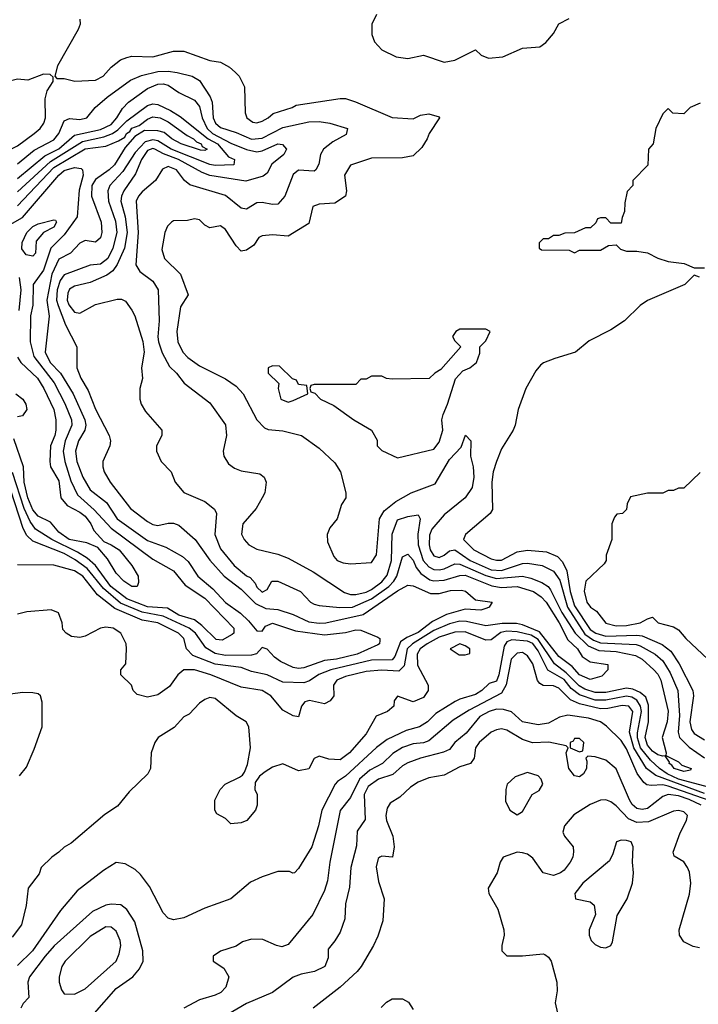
# Model space of a CAD drawing. Header units: inches. Extents: x 2348341 to 2479810, y 460419 to 613669.
# Tile 169 of 256: x 2366359 to 2368966, y 523444 to 527228. Entities that reach past the tile are written whole.
import ezdxf

# ---------------------------------------------------------------- set-up
doc = ezdxf.new("R2010")
doc.units = ezdxf.units.IN
doc.header["$MEASUREMENT"] = 0
doc.layers.add('C3562', color=7, linetype='Continuous')

msp = doc.modelspace()

# ---------------------------------------------------------------- linework, layer by layer
at = {"layer": 'C3562', "color": 2}
for points, elevation in [([(2366590.7, 527230), (2366590.8, 527210), (2366584, 527190), (2366504.7, 527050), (2366494, 527010), (2366502, 527002), (2366530, 527002), (2366570.7, 526990.7), (2366650, 526995.5), (2366679.3, 527010), (2366710, 527044.9), (2366746.8, 527073.2), (2366770, 527082.8), (2366790, 527087.3), (2366870, 527084.9), (2366950, 527106.8), (2366990, 527106.8), (2367090, 527071), (2367130, 527064.7), (2367165.4, 527045.4), (2367186.4, 527026.4), (2367202, 527010), (2367222, 526970), (2367224.7, 526870), (2367231.3, 526850), (2367254.4, 526834.4), (2367270, 526830.8), (2367290, 526837.3), (2367314, 526850), (2367332.5, 526867.5), (2367406, 526890), (2367421.2, 526898.8), (2367590, 526924.7), (2367610, 526924.7), (2367648.4, 526911.6), (2367790, 526851.3), (2367870, 526846.8), (2367899, 526861), (2367930, 526866), (2367970, 526854), (2367972, 526850), (2367931.3, 526790), (2367924.7, 526770), (2367903.5, 526736.5), (2367870, 526704), (2367830, 526697.2), (2367710, 526696), (2367630, 526668), (2367606.8, 526630), (2367614, 526570), (2367610, 526549), (2367570, 526522.7), (2367510, 526519.3), (2367484.7, 526510), (2367470, 526444), (2367390, 526395.3), (2367330, 526401.2), (2367290, 526397.2), (2367278, 526390), (2367258.8, 526361.2), (2367230, 526342), (2367210, 526338), (2367190, 526358), (2367150, 526422), (2367130, 526435.3), (2367090, 526428), (2367070, 526438), (2367050, 526458), (2367030, 526462), (2367003.6, 526456.4), (2366950, 526455.3), (2366942, 526450), (2366926.4, 526433.6), (2366916, 526410), (2366904.9, 526344.9), (2366914.8, 526310), (2366977.3, 526250), (2367006.8, 526170), (2366976.3, 526123.7), (2366962.4, 526030), (2366966, 525990), (2366985.5, 525950), (2367004.9, 525930), (2367050, 525897.1), (2367150, 525847.7), (2367190, 525818.8), (2367217.3, 525790), (2367270.4, 525690.4), (2367299.1, 525659.1), (2367313.2, 525653.2), (2367370, 525647.3), (2367442, 525630), (2367510, 525581), (2367570, 525524.7), (2367590.8, 525490), (2367612, 525410), (2367612, 525390), (2367595.3, 525364.7), (2367578.8, 525310), (2367550, 525275.3), (2367540.7, 525250), (2367541.4, 525221.4), (2367565.2, 525165.2), (2367578, 525150), (2367601.1, 525141.1), (2367630, 525137.3), (2367710, 525142), (2367730, 525172), (2367741.3, 525310), (2367759, 525341), (2367803.5, 525376.5), (2367862.7, 525410), (2367955.4, 525444.6), (2368010, 525537.3), (2368055.3, 525584.7), (2368071.1, 525631.1), (2368092, 525610), (2368091, 525550), (2368101, 525510), (2368104, 525470), (2368097.3, 525430), (2368070.7, 525390), (2367990, 525324.5), (2367942.3, 525270), (2367932.7, 525247.3), (2367931.6, 525210), (2367936, 525190), (2367950, 525167), (2367970, 525161.7), (2367990, 525170.4), (2368010, 525187.2), (2368030, 525190.2), (2368090, 525149.4), (2368170, 525114.2), (2368210, 525111.8), (2368290, 525138.5), (2368310, 525139), (2368366, 525130), (2368410, 525108.9), (2368434.4, 525074.4), (2368462.7, 524970), (2368530, 524866), (2368563, 524843), (2368590, 524833.1), (2368726.5, 524826.5), (2368742.3, 524822.3), (2368800.4, 524790), (2368830, 524763.7), (2368858, 524718), (2368887.6, 524650), (2368894, 524554), (2368888.9, 524490), (2368893.4, 524470), (2368930, 524432.2), (2368990, 524392)], 110), ([(2367730, 527248), (2367711.3, 527210), (2367711.3, 527170), (2367722, 527142), (2367750, 527112), (2367805.4, 527085.4), (2367850, 527078), (2367910, 527091.3), (2367990, 527064.7), (2368030, 527072), (2368110, 527111.3), (2368131.1, 527091.1), (2368159.6, 527079.6), (2368214.6, 527085.4), (2368290, 527118), (2368356.4, 527123.6), (2368380.4, 527139.6), (2368410, 527174), (2368430, 527212), (2368470, 527232)], 114), ([(2366350, 526673.7), (2366414.2, 526725.8), (2366490, 526765.7), (2366509.7, 526790), (2366530, 526839.1), (2366550, 526848.2), (2366590, 526844.4), (2366617.2, 526850), (2366649.6, 526890.4), (2366695.1, 526930), (2366785.1, 526994.9), (2366826.6, 527013.4), (2366890, 527028.3), (2366930, 527030.2), (2366964.3, 527024.3), (2367021, 527010), (2367050, 526994), (2367091.3, 526931.3), (2367097.8, 526910), (2367102.8, 526850), (2367111.7, 526830), (2367130, 526812.9), (2367190, 526793.8), (2367250, 526768), (2367290, 526772.8), (2367370, 526813.8), (2367470, 526835.6), (2367510, 526836), (2367550, 526830.3), (2367618.8, 526810), (2367613.7, 526786.3), (2367562, 526758), (2367526, 526730), (2367514.4, 526710), (2367508, 526672), (2367496, 526650), (2367490, 526646), (2367430, 526649.3), (2367410, 526633.2), (2367378, 526550), (2367350, 526519.3), (2367330, 526517), (2367290, 526524.5), (2367270, 526523.7), (2367230, 526499.3), (2367210, 526503.7), (2367150, 526551.6), (2367012.5, 526592.5), (2366992, 526610), (2366962, 526650), (2366930, 526662.9), (2366907.3, 526652.7), (2366880.7, 526610), (2366830, 526566.6), (2366815.5, 526550), (2366806.7, 526530), (2366814.6, 526410), (2366805.5, 526285.5), (2366819.9, 526259.9), (2366870, 526222.8), (2366890.5, 526190), (2366895.3, 526070), (2366890.3, 526009.6), (2366891.8, 525990), (2366906.9, 525946.9), (2366934.4, 525894.4), (2366961, 525870), (2366990.5, 525830.5), (2367090, 525756), (2367150, 525671.3), (2367154, 525630), (2367141, 525570), (2367142.8, 525550), (2367161.6, 525521.6), (2367184.4, 525504.4), (2367210, 525494), (2367282, 525482), (2367298, 525470), (2367306, 525450), (2367301, 525410), (2367290.8, 525390), (2367267.3, 525350), (2367216.3, 525290), (2367210.6, 525250.6), (2367220.7, 525230), (2367238.8, 525210), (2367270, 525193), (2367350, 525174.4), (2367390, 525158.4), (2367485.9, 525105.8), (2367606.1, 525026.1), (2367630, 525018.7), (2367650, 525019.6), (2367690, 525028.3), (2367710, 525037.6), (2367750, 525068), (2367770, 525092.7), (2367787.8, 525150), (2367789.8, 525250.2), (2367810, 525306), (2367850, 525319.1), (2367890, 525324.7), (2367897.3, 525310), (2367888.8, 525251.2), (2367890.3, 525209.7), (2367909.3, 525150), (2367930, 525125.3), (2367950, 525114.7), (2367970, 525113.6), (2367990, 525117.3), (2368030, 525136.9), (2368050, 525135.5), (2368150, 525092.3), (2368190, 525080.5), (2368290, 525089.1), (2368322.2, 525082.2), (2368365.2, 525065.3), (2368389.1, 525049.1), (2368397.4, 525037.4), (2368441.5, 524950), (2368492.8, 524870), (2368542.1, 524822.1), (2368583.8, 524803.8), (2368650, 524800.2), (2368724.8, 524784.8), (2368750.2, 524770.2), (2368794.4, 524730), (2368810, 524712.7), (2368821.7, 524690), (2368850.2, 524570.2), (2368846.3, 524530), (2368827, 524470), (2368842.8, 524410), (2368841, 524401), (2368890, 524375.5), (2368902.8, 524362.8), (2368938, 524350), (2368936, 524344), (2368910, 524339.3), (2368873.2, 524350), (2368863.8, 524363.8), (2368853.2, 524370), (2368854.6, 524374.6), (2368839, 524399), (2368830, 524397.2), (2368810, 524403.5), (2368790, 524416.9), (2368770, 524440.5), (2368762.2, 524470), (2368774.2, 524530), (2368774.2, 524594.2), (2368763.9, 524623.9), (2368742.3, 524642.3), (2368714.8, 524654.8), (2368690, 524659.4), (2368610, 524642.6), (2368570, 524642.9), (2368530, 524654.8), (2368508, 524667.9), (2368458.6, 524718.6), (2368413.2, 524753.2), (2368350, 524846.2), (2368323.2, 524863.2), (2368270, 524875.4), (2368230, 524878), (2368207.6, 524872.4), (2368170, 524844.7), (2368150, 524843.5), (2368070, 524875), (2368030, 524874.6), (2367970, 524855.5), (2367923.7, 524830), (2367897.4, 524810), (2367886.3, 524790), (2367887.6, 524747.6), (2367928, 524670), (2367928, 524650), (2367910, 524623.7), (2367870, 524607), (2367810, 524628), (2367798, 524610), (2367796, 524590), (2367771.3, 524570), (2367728.3, 524551.7), (2367690, 524483.7), (2367625.5, 524410), (2367590, 524384.2), (2367546.9, 524386.9), (2367510, 524398), (2367490.7, 524389.3), (2367470, 524349), (2367430, 524342), (2367370, 524368), (2367330, 524355.3), (2367302, 524338), (2367279.6, 524320.4), (2367263.6, 524296.4), (2367262, 524270), (2367271.3, 524250), (2367271.3, 524210), (2367264.7, 524190), (2367232, 524150), (2367210, 524142), (2367170, 524138), (2367150, 524158), (2367116.4, 524176.4), (2367108, 524190), (2367108.4, 524228.4), (2367128.7, 524270), (2367148, 524290), (2367203.1, 524316.9), (2367215.3, 524324.7), (2367223.1, 524336.9), (2367234.6, 524365.4), (2367245.2, 524430), (2367239, 524510), (2367228.7, 524530), (2367190, 524553.2), (2367110, 524619.3), (2367090, 524623.7), (2367070, 524615.1), (2367050, 524600.9), (2367010, 524559.3), (2366990, 524549.2), (2366952.3, 524507.7), (2366891.3, 524470), (2366878, 524450), (2366864.7, 524410), (2366861, 524350), (2366851, 524330), (2366779.8, 524260.2), (2366734.4, 524205.6), (2366686.4, 524173.6), (2366556.8, 524063.2), (2366530, 524048.7), (2366510, 524028.7), (2366482, 524010), (2366442, 523970), (2366433.7, 523946.3), (2366391, 523890), (2366383.6, 523823.6), (2366366, 523750), (2366330, 523702)], 106), ([(2366350, 526617.8), (2366456, 526704), (2366510, 526731.3), (2366570, 526784), (2366670, 526805), (2366710, 526824.4), (2366732.4, 526850), (2366753.4, 526886.6), (2366777, 526910), (2366850, 526963.7), (2366890, 526979.5), (2366910, 526981.3), (2366930, 526976.4), (2366970, 526948), (2367030, 526918), (2367050, 526894), (2367059.6, 526850), (2367078.6, 526810), (2367099.6, 526790), (2367170, 526752.8), (2367230, 526729), (2367270, 526720.3), (2367290, 526723.1), (2367350, 526750.3), (2367368, 526748), (2367384, 526730), (2367374, 526710), (2367327.3, 526672.7), (2367310, 526637.2), (2367293.7, 526626.3), (2367227.2, 526607.2), (2367088.8, 526628.8), (2367060, 526640), (2366969.6, 526690), (2366911.7, 526711.7), (2366878, 526730), (2366870, 526732.8), (2366850, 526724.7), (2366826.3, 526690), (2366804.5, 526635.5), (2366758.7, 526570), (2366750.3, 526550), (2366748, 526530), (2366764.2, 526470), (2366772.1, 526410), (2366762, 526350), (2366733.6, 526286.4), (2366717.1, 526262.9), (2366694.4, 526245.6), (2366630, 526217.4), (2366570, 526204.2), (2366550, 526191.8), (2366543.4, 526176.6), (2366541.7, 526150), (2366548.4, 526131.6), (2366570, 526103.8), (2366590, 526100.4), (2366650, 526133.7), (2366733.2, 526153.2), (2366750, 526153.4), (2366765.5, 526145.5), (2366790, 526111.3), (2366800.7, 526090), (2366831.5, 525991.5), (2366837.1, 525950), (2366826.8, 525890), (2366830.6, 525849.4), (2366821, 525810), (2366821, 525770), (2366826, 525750), (2366842, 525722), (2366904.7, 525650), (2366904.7, 525630), (2366884.7, 525590), (2366884.7, 525570), (2366902.8, 525530), (2366941, 525490), (2366956, 525450), (2366990, 525411.3), (2367070, 525376), (2367107.3, 525347.3), (2367114.8, 525330), (2367108.2, 525250), (2367130, 525194), (2367183.1, 525130), (2367230, 525090.8), (2367244.4, 525084.4), (2367263.1, 525063.1), (2367270, 525047.7), (2367290, 525028.2), (2367310, 525038), (2367328, 525070), (2367350, 525070.8), (2367438, 525030), (2367476, 524990), (2367490, 524982), (2367510, 524976.3), (2367589.1, 524969.1), (2367637.2, 524970), (2367710, 525001.8), (2367776.4, 525050), (2367796.1, 525070), (2367807.9, 525090), (2367830, 525164), (2367850, 525173.4), (2367870, 525150.5), (2367882.5, 525122.5), (2367899.8, 525099.8), (2367935.1, 525075.1), (2367950, 525071.3), (2367990, 525073.4), (2368050, 525091.5), (2368070, 525093), (2368172.3, 525052.3), (2368210, 525046.2), (2368270, 525050.2), (2368332.4, 525030), (2368362.6, 525010), (2368380.8, 524990), (2368431.1, 524910), (2368464.3, 524844.3), (2368501.3, 524810), (2368520.2, 524780.3), (2368550, 524760.5), (2368618, 524750), (2368618, 524730), (2368595.3, 524704.7), (2368550, 524692.7), (2368510, 524709.7), (2368481.8, 524741.8), (2368430, 524780.4), (2368355.6, 524875.6), (2368290, 524902.2), (2368267.4, 524907.4), (2368212.5, 524907.5), (2368150, 524898.3), (2368075.8, 524915.8), (2368050, 524916.2), (2368010, 524906), (2367950, 524881), (2367867.4, 524830), (2367847.2, 524810), (2367835.6, 524744.4), (2367815.6, 524724.4), (2367750, 524728.7), (2367690, 524723.5), (2367610, 524704.2), (2367577.3, 524690), (2367564.9, 524670), (2367566, 524630), (2367552, 524610), (2367530, 524599), (2367471.7, 524611.7), (2367453.7, 524606.3), (2367442, 524590), (2367430, 524549.2), (2367410, 524553.2), (2367370, 524575.1), (2367323.7, 524630), (2367290, 524649.6), (2367210, 524662.9), (2367093.2, 524710), (2367030, 524729.5), (2366990, 524729.2), (2366966.8, 524710), (2366934.6, 524665.4), (2366890, 524634), (2366850, 524624), (2366810, 524635.3), (2366795.3, 524650), (2366788, 524670), (2366748, 524710), (2366748, 524730), (2366767.3, 524752.7), (2366768.7, 524810), (2366768, 524830), (2366748, 524870), (2366718, 524890), (2366690, 524893.2), (2366670, 524889), (2366610, 524859), (2366590, 524854), (2366558, 524858), (2366538, 524870), (2366524.7, 524884.7), (2366522, 524910), (2366508.4, 524948.4), (2366480.4, 524960.4), (2366387.1, 524952.9), (2366350, 524944)], 102), ([(2366350, 526566.3), (2366477, 526683), (2366600.4, 526759.6), (2366682.6, 526777.4), (2366715.4, 526790), (2366735.9, 526804.1), (2366770, 526838.6), (2366850, 526898.3), (2366870, 526903.6), (2366890, 526901.7), (2366938.5, 526878.5), (2366976, 526856), (2367082.4, 526770), (2367118.5, 526750), (2367160.6, 526700.6), (2367184.7, 526690), (2367182, 526670), (2367110, 526667.6), (2367090, 526670.8), (2366941.3, 526730), (2366890, 526762.6), (2366870, 526766.3), (2366841.6, 526758.4), (2366802.2, 526717.8), (2366755.4, 526644.6), (2366705.3, 526590), (2366697.4, 526570), (2366699.6, 526530), (2366727.1, 526452.9), (2366732.2, 526410), (2366716.5, 526350), (2366697.4, 526310), (2366670, 526288.3), (2366630, 526284.2), (2366530, 526247.8), (2366514.4, 526225.6), (2366503, 526190), (2366500.6, 526150), (2366506.4, 526130), (2366535.6, 526055.6), (2366578.8, 525970), (2366578.8, 525890), (2366594, 525850), (2366622.3, 525802.3), (2366650, 525731), (2366703, 525630), (2366707.7, 525610), (2366704.9, 525590), (2366678.8, 525530), (2366678.8, 525510), (2366684, 525490), (2366706.8, 525450), (2366784.9, 525350), (2366850, 525299.1), (2366870, 525288.2), (2366890, 525283.8), (2366930, 525293.4), (2366950, 525293.4), (2366970, 525285.5), (2367033, 525230), (2367090, 525150.6), (2367144.9, 525090), (2367210, 525039.5), (2367265, 524985), (2367304.7, 524964.7), (2367350, 524961.1), (2367410, 524941.7), (2367470, 524914.3), (2367510, 524908.2), (2367535.3, 524910), (2367678, 524942), (2367810, 525032.9), (2367850, 525054.9), (2367870, 525052.4), (2367937.1, 525022.9), (2367970, 525022.6), (2368014.3, 525034.3), (2368056, 525036), (2368071.7, 525031.7), (2368110, 524998.8), (2368174, 524990), (2368162, 524970), (2368153.2, 524966.8), (2368130, 524959.3), (2368070, 524962), (2367998, 524942), (2367944.9, 524915.1), (2367890, 524873.1), (2367845.7, 524854.3), (2367822.4, 524837.6), (2367799.5, 524780.5), (2367790, 524768.3), (2367710, 524767), (2367554, 524730), (2367507.8, 524712.2), (2367472.4, 524687.6), (2367450, 524679.7), (2367370, 524682), (2367309.7, 524709.7), (2367250, 524723.5), (2367210, 524739.1), (2367110, 524750.8), (2367024.5, 524784.5), (2366999.5, 524810), (2366989.5, 524850), (2366969.5, 524870), (2366890, 524909.8), (2366830, 524920.7), (2366725, 524965), (2366657.5, 525017.5), (2366601.1, 525090), (2366570, 525109.7), (2366490, 525132), (2366350, 525133.2)], 98), ([(2368972.7, 526907.3), (2368934, 526890), (2368910, 526866), (2368868.4, 526868.4), (2368850, 526886), (2368830, 526866), (2368802, 526810), (2368792, 526750), (2368774, 526730), (2368771.6, 526668.4), (2368714, 526610), (2368714, 526590), (2368692.7, 526567.3), (2368683.6, 526523.6), (2368682, 526490), (2368672.7, 526467.3), (2368670, 526446), (2368630, 526446), (2368610, 526466), (2368590, 526466), (2368578, 526462), (2368572.7, 526447.3), (2368551.6, 526428.4), (2368532.7, 526427.3), (2368490, 526408), (2368452.7, 526407.3), (2368430, 526398), (2368410, 526398), (2368390, 526386), (2368370, 526386), (2368354, 526370), (2368354, 526350), (2368363.6, 526343.6), (2368470, 526342), (2368490, 526332), (2368510, 526342), (2368590, 526342), (2368620.4, 526359.6), (2368650, 526362), (2368666.4, 526346.4), (2368690, 526338), (2368730, 526338), (2368770, 526331.3), (2368810, 526311.3), (2368850, 526298), (2368910.9, 526290.9), (2368950, 526274), (2368990, 526274)], 114), ([(2366350, 526512.8), (2366490, 526659.7), (2366610, 526731.1), (2366690, 526742), (2366738.5, 526761.5), (2366763.5, 526776.5), (2366769.7, 526790), (2366782, 526798), (2366790, 526810.3), (2366818.6, 526821.4), (2366850, 526845.5), (2366870, 526854.3), (2366898.8, 526850), (2366930, 526834.6), (2367002.6, 526782.6), (2367027.3, 526770), (2367038.3, 526758.3), (2367055.5, 526750), (2367060.3, 526740.3), (2367078.8, 526730), (2367070, 526724.5), (2367053.8, 526726.2), (2366979.3, 526750), (2366943.6, 526770), (2366914, 526794), (2366890, 526800.4), (2366838.4, 526801.6), (2366801.1, 526778.9), (2366763.9, 526736.1), (2366723.8, 526670), (2366703, 526650), (2366650, 526613.3), (2366636, 526590), (2366634.9, 526550), (2366672.2, 526450), (2366674.9, 526410), (2366670, 526389.2), (2366650, 526373.2), (2366610, 526379), (2366590, 526369), (2366554, 526330), (2366510, 526307.6), (2366482.3, 526250), (2366463.6, 526150), (2366471.8, 526088.2), (2366457.4, 525950), (2366476, 525910), (2366515.3, 525870), (2366564.9, 525790), (2366609, 525690), (2366612.8, 525670), (2366609, 525651), (2366585.3, 525610), (2366573.4, 525570), (2366578.9, 525530), (2366601.1, 525470), (2366630, 525420.5), (2366692, 525372), (2366734, 525310), (2366850, 525226.3), (2366920.3, 525200.3), (2366984.8, 525164.8), (2367006.1, 525146.1), (2367043.1, 525090), (2367101, 525041), (2367150, 524988.7), (2367207, 524947), (2367238, 524918), (2367270, 524878.8), (2367290, 524878), (2367303, 524897), (2367330, 524908.4), (2367418.9, 524878.9), (2367530, 524864.2), (2367610, 524873.4), (2367650, 524883), (2367670, 524882), (2367735.3, 524855.3), (2367742, 524850), (2367742, 524842), (2367741, 524830), (2367734.6, 524825.4), (2367654.8, 524790), (2367576, 524770), (2367530, 524766), (2367450, 524736.9), (2367430, 524735.1), (2367410, 524738.5), (2367361.3, 524761.3), (2367338.4, 524778.4), (2367310, 524809.3), (2367290, 524815.3), (2367268.8, 524791.2), (2367250, 524785.7), (2367150, 524785), (2367110, 524791.9), (2367074.2, 524814.2), (2367034.5, 524870), (2367009.7, 524890), (2366910, 524935.2), (2366830, 524951.7), (2366746.2, 524986.2), (2366681.5, 525041.5), (2366618.3, 525118.3), (2366572.5, 525152.5), (2366530, 525176.8), (2366410, 525224), (2366386, 525246), (2366372.9, 525272.9), (2366308.2, 525470)], 94), ([(2366295.1, 526424.9), (2366370, 526467), (2366510, 526630.3), (2366530, 526648.4), (2366570, 526659.5), (2366595.3, 526655.3), (2366600.7, 526650), (2366602.4, 526630), (2366587.6, 526572.4), (2366579.6, 526470), (2366530, 526400.5), (2366478.7, 526350), (2366450, 526264.5), (2366410.6, 526210), (2366409, 526131), (2366400.9, 526090), (2366398.9, 525990), (2366413.7, 525933.7), (2366491.7, 525831.7), (2366532.6, 525752.6), (2366557.8, 525690), (2366559, 525670), (2366533.6, 525610), (2366526, 525570), (2366532.4, 525530), (2366555.8, 525455.8), (2366581.5, 525401.5), (2366644.9, 525344.9), (2366710, 525274.3), (2366870, 525154.4), (2366950, 525110.4), (2366994.3, 525054.3), (2367070, 525004.4), (2367181, 524890), (2367182, 524870), (2367175.3, 524864.7), (2367136.3, 524843.7), (2367113.4, 524846.6), (2367059.3, 524899.3), (2367030, 524921), (2366970, 524939.8), (2366927, 524967), (2366850, 524971.6), (2366770, 525002.7), (2366709, 525050), (2366650.6, 525130.6), (2366618.5, 525158.5), (2366581.6, 525181.7), (2366482.4, 525230), (2366420.4, 525270), (2366399.6, 525299.6), (2366376.5, 525350), (2366331.9, 525488.1)], 90), ([(2366356.7, 526236.7), (2366363.2, 526190), (2366355.8, 526110)], 86), ([(2368970, 526238), (2368950, 526246), (2368914, 526210), (2368770, 526148.7), (2368742, 526130), (2368682, 526070), (2368630, 526035.3), (2368546.4, 525993.6), (2368494, 525950), (2368414.4, 525925.6), (2368370.9, 525909.1), (2368359.8, 525900.2), (2368341.4, 525878.6), (2368302.8, 525810), (2368274, 525730), (2368262.8, 525670), (2368254.8, 525650), (2368210, 525579), (2368190.4, 525530), (2368177.6, 525490), (2368172.2, 525450), (2368174.9, 525345.1), (2368166.8, 525330), (2368071, 525250), (2368064, 525230), (2368104, 525190), (2368170, 525155.8), (2368190, 525150.3), (2368210, 525150.3), (2368270, 525182.6), (2368310, 525188.9), (2368382.7, 525182.8), (2368425.4, 525165.4), (2368444.1, 525144.1), (2368460.2, 525110), (2368473.5, 525030), (2368490, 524975.8), (2368550, 524884.5), (2368572.7, 524870), (2368610, 524859), (2368730, 524862.7), (2368750, 524859.7), (2368826.5, 524826.5), (2368860.8, 524800.8), (2368892.7, 524752.7), (2368944.6, 524650), (2368947.6, 524630), (2368932.6, 524530), (2368940.2, 524500.2), (2368950, 524485.3), (2368990, 524460.3)], 114), ([(2366350, 525931.3), (2366363.7, 525910), (2366427.2, 525850), (2366451.7, 525810), (2366490.3, 525730), (2366498.4, 525690), (2366497.6, 525650), (2366494.6, 525630), (2366477, 525590), (2366474.9, 525530), (2366478, 525510), (2366510, 525456), (2366517.6, 525390), (2366540.8, 525360.8), (2366590, 525334.9), (2366610, 525319.5), (2366632.2, 525290), (2366644.4, 525264.4), (2366682, 525222), (2366710.7, 525210), (2366740.7, 525190), (2366790, 525130.8), (2366814.4, 525090), (2366815.5, 525064.5), (2366810.7, 525049.3), (2366790, 525049.3), (2366759, 525070), (2366730, 525101.2), (2366696.6, 525156.6), (2366659.1, 525199.1), (2366617.2, 525217.2), (2366549.7, 525230), (2366510, 525258.7), (2366476.8, 525296.8), (2366430, 525319.7), (2366410, 525344.7), (2366390.9, 525390), (2366376.4, 525450), (2366374, 525510), (2366336.6, 525616.6)], 86), ([(2366344.7, 525790), (2366371, 525770), (2366382.8, 525750), (2366386.8, 525730), (2366370, 525705.2), (2366350, 525701.2)], 82), ([(2368972.7, 525487.3), (2368910, 525428), (2368890, 525428), (2368870, 525418), (2368850, 525418), (2368830, 525408.7), (2368770, 525408.7), (2368705.4, 525394.6), (2368692.7, 525367.3), (2368690, 525346), (2368674, 525330), (2368652.7, 525327.3), (2368643.6, 525316.4), (2368634, 525290), (2368634, 525230), (2368612, 525170), (2368612, 525150), (2368603.6, 525136.4), (2368534, 525070), (2368527.7, 525032.3), (2368538, 524990), (2368552, 524970), (2368574.4, 524954.4), (2368610, 524908.2), (2368650, 524898.4), (2368690, 524899.5), (2368742, 524910), (2368770, 524926), (2368790, 524931.3), (2368812, 524910), (2368870, 524894.8), (2368890, 524882.8), (2368918, 524850), (2369002, 524770)], 118), ([(2369010, 524277.5), (2368890, 524308.9), (2368846.2, 524330), (2368816.8, 524350), (2368782, 524382), (2368744.1, 524430), (2368732.3, 524467.7), (2368731.9, 524488.1), (2368747.7, 524570), (2368743.7, 524590), (2368730, 524613.5), (2368710, 524625), (2368690, 524628.3), (2368610, 524612.7), (2368570, 524613.4), (2368510, 524633.7), (2368477.6, 524657.6), (2368450, 524692.4), (2368387.6, 524727.6), (2368350, 524802), (2368330, 524830.7), (2368310, 524839.8), (2368250, 524844.2), (2368230, 524837.4), (2368219.4, 524820.6), (2368199.6, 524710), (2368190, 524685.6), (2368162.9, 524677.1), (2368134.4, 524650), (2368110, 524634.7), (2368050, 524616.9), (2368032.4, 524607.6), (2367957.8, 524562.2), (2367924.9, 524530), (2367894.8, 524510), (2367843.1, 524496.9), (2367770, 524462.4), (2367730, 524431.6), (2367610, 524320.5), (2367579.9, 524300.1), (2367570.3, 524289.7), (2367519.1, 524190), (2367507.3, 524130), (2367480.7, 524050), (2367430, 523966), (2367414, 523950), (2367408.4, 523948.4), (2367395.3, 523955.3), (2367350, 523955.3), (2367290, 523934), (2367245.8, 523914.2), (2367170, 523849.2), (2367070, 523813.2), (2366990, 523777.2), (2366950, 523769), (2366930, 523775.3), (2366910, 523795.3), (2366857.5, 523897.5), (2366823.2, 523943.2), (2366802, 523962), (2366764.7, 523984.7), (2366730, 523989), (2366681.1, 523958.9), (2366579.9, 523880.1), (2366515.8, 523804.2), (2366408.7, 523650), (2366350, 523593.3)], 110), ([(2368990, 524254.6), (2368803.1, 524323.1), (2368766.2, 524350), (2368718.3, 524430), (2368701.5, 524490), (2368714, 524570), (2368699.5, 524590), (2368672.8, 524592.8), (2368618.6, 524581.4), (2368590, 524580.3), (2368510, 524599.3), (2368474.5, 524614.5), (2368430, 524659.7), (2368410, 524667.8), (2368370, 524669.5), (2368356.6, 524676.6), (2368348.4, 524688.4), (2368330, 524752.3), (2368310, 524782.7), (2368290, 524795.6), (2368270, 524793.6), (2368246.9, 524770), (2368228, 524672), (2368210, 524640.5), (2368085.3, 524574.7), (2368024.5, 524535.5), (2367930, 524456.3), (2367910, 524448.4), (2367870, 524445.4), (2367829.3, 524430.7), (2367792.3, 524407.7), (2367753, 524370), (2367704, 524344), (2367664.6, 524310), (2367630, 524239.3), (2367590, 524189), (2367550.5, 523990), (2367541.1, 523918.9), (2367530, 523882), (2367484.9, 523790), (2367390, 523674), (2367365.6, 523665.6), (2367346, 523670), (2367293.6, 523693.6), (2367250, 523695.3), (2367215.3, 523684.7), (2367190, 523668), (2367130, 523648), (2367102, 523630), (2367102, 523610), (2367143.6, 523583.6), (2367162, 523550), (2367151, 523510), (2367131.3, 523490), (2367110, 523479), (2367050, 523461.2), (2366990, 523429.4)], 114), ([(2366358.3, 524321.7), (2366384.7, 524355.3), (2366415.1, 524424.9), (2366445.1, 524510), (2366445.6, 524605.6), (2366439, 524630), (2366430, 524637.2), (2366410, 524641.2), (2366370, 524642.7), (2366230, 524622.7)], 106), ([(2369037.4, 524217.4), (2368850, 524282.8), (2368830, 524287.3), (2368784.9, 524284.9), (2368767.8, 524287.8), (2368756, 524296), (2368731.4, 524331.4), (2368690, 524425.6), (2368670, 524458.4), (2368613.6, 524513.6), (2368589.7, 524529.7), (2368544.2, 524544.2), (2368464.9, 524555.1), (2368432.2, 524547.8), (2368390, 524525.1), (2368350, 524518), (2368290, 524529.6), (2368247.8, 524567.8), (2368217.1, 524577.1), (2368190, 524578.3), (2368162, 524570), (2368126.7, 524550), (2368073.5, 524486.5), (2368030.6, 524450), (2368010, 524423.7), (2367987.1, 524412.9), (2367898, 524390), (2367850, 524371.8), (2367830, 524360.7), (2367792.6, 524327.4), (2367737.3, 524310), (2367698.2, 524281.8), (2367682.8, 524250), (2367685.8, 524154.2), (2367654.8, 524110), (2367652.7, 524052.7), (2367630.4, 523969.6), (2367626, 523894), (2367610.6, 523830), (2367607.5, 523772.5), (2367590, 523722), (2367570, 523688.7), (2367543.5, 523656.5), (2367543.6, 523623.6), (2367531, 523590), (2367492, 523570), (2367439.8, 523560.2), (2367410, 523549.2), (2367330, 523489.3), (2367230, 523447), (2367155.8, 523404.2)], 118), ([(2368976.3, 524210), (2368930, 524231.7), (2368890, 524245.5), (2368850, 524250.8), (2368830, 524243), (2368770, 524196.9), (2368750, 524192.6), (2368730, 524196.3), (2368711.9, 524211.9), (2368701.1, 524230), (2368650, 524348.7), (2368610, 524382), (2368570, 524395.3), (2368542, 524398), (2368534, 524390), (2368538, 524378), (2368536, 524350), (2368524.7, 524330), (2368510, 524319), (2368490, 524322), (2368469, 524351), (2368458, 524410), (2368466, 524430), (2368458, 524438), (2368391.7, 524451.7), (2368328.5, 524448.4), (2368290, 524461.3), (2368230, 524498), (2368210, 524502.4), (2368190, 524499.6), (2368170, 524489.5), (2368123.8, 524450), (2368110.4, 524430), (2368104.4, 524390), (2368090.3, 524369.7), (2368050, 524356.3), (2367990, 524325.1), (2367930, 524314.5), (2367890, 524298), (2367860.7, 524279.3), (2367819.3, 524240.7), (2367782.4, 524217.6), (2367770, 524198), (2367764.9, 524170), (2367768, 524150), (2367792.7, 524090), (2367798, 524050), (2367790.8, 524010), (2367750, 524013.2), (2367742, 524010), (2367736, 524004), (2367727.9, 523972.1), (2367736.8, 523916.8), (2367758.8, 523850), (2367754.4, 523765.6), (2367734.4, 523705.6), (2367718, 523670), (2367671, 523590), (2367654.8, 523570), (2367590.3, 523509.7), (2367486, 523430)], 122), ([(2368970, 523662), (2368946.3, 523666.3), (2368910, 523684), (2368893.2, 523710), (2368892.7, 523730), (2368931.8, 523868.2), (2368937.6, 523910), (2368931.6, 523951.6), (2368924.2, 523970), (2368910, 523992.3), (2368873.6, 524013.6), (2368869.3, 524029.3), (2368896.3, 524103.7), (2368920.9, 524150), (2368924, 524170), (2368910, 524184), (2368890, 524189.2), (2368870, 524186.6), (2368774.8, 524145.2), (2368730, 524143.5), (2368697.3, 524157.3), (2368650, 524207), (2368630, 524222), (2368610, 524229.4), (2368590, 524229.3), (2368550, 524212.3), (2368487.7, 524172.3), (2368452, 524130), (2368445.4, 524105.4), (2368452, 524090), (2368484.7, 524050), (2368486.8, 524030), (2368484, 524010), (2368473.4, 523990), (2368450, 523959.3), (2368436, 523950), (2368410, 523939.5), (2368370, 523949.5), (2368330, 524006), (2368310, 524020.9), (2368290, 524027), (2368270, 524029.4), (2368216, 524010), (2368204, 523990), (2368193, 523950), (2368158.8, 523890), (2368160.7, 523870), (2368196.3, 523810), (2368219.1, 523730), (2368220.5, 523710), (2368210.8, 523670), (2368211, 523650), (2368230.8, 523630.8), (2368290, 523630.5), (2368370, 523638.8), (2368375.9, 523635.9), (2368390, 523626), (2368400.7, 523610), (2368422, 523530), (2368423.5, 523496.5), (2368416, 523450), (2368424.7, 523410)], 126), ([(2366646, 523410), (2366730, 523504.9), (2366793.2, 523550), (2366818.7, 523581.3), (2366832.7, 523610), (2366832.3, 523650), (2366801, 523761), (2366770, 523809.2), (2366747, 523827), (2366710, 523829.5), (2366690, 523825.1), (2366638.7, 523801.3), (2366491.5, 523668.5), (2366456.4, 523630), (2366396.3, 523550), (2366390.6, 523530), (2366394.8, 523470), (2366372.5, 523447.5), (2366363, 523430)], 114), ([(2367747.9, 523432.1), (2367767.7, 523452.3), (2367790, 523465.5), (2367830, 523465.5), (2367852.1, 523452.1), (2367870, 523424.7)], 122)]:
    msp.add_lwpolyline(points, dxfattribs=dict(at, elevation=elevation))
for points, elevation in [([(2366450, 527018), (2366390, 526995.3), (2366350, 526999), (2366310.9, 526989.1), (2366256.3, 526923.7), (2366247.5, 526892.5), (2366246.4, 526850), (2366250, 526824), (2366270, 526763), (2366290, 526740.4), (2366310, 526732.4), (2366330, 526732.4), (2366350, 526743.1), (2366415.1, 526790), (2366438, 526810), (2366452.3, 526830), (2366458, 526850), (2366457.2, 526922.8), (2366465.2, 526954.8), (2366488, 526990), (2366487.3, 527007.3), (2366476.4, 527016.4)], 110), ([(2366410, 526318.4), (2366384.4, 526324.4), (2366367.5, 526347.5), (2366368.5, 526371.5), (2366386, 526410), (2366410, 526432.4), (2366430, 526443), (2366490, 526458.8), (2366496.8, 526456.8), (2366501, 526450), (2366490.4, 526430), (2366450, 526409.5), (2366422.9, 526377.1), (2366419.5, 526330)], 86), ([(2368150, 526038), (2368050, 526038), (2368034, 526030), (2368022, 526010), (2368030, 525994), (2368054, 525970), (2367976.9, 525883.1), (2367954, 525870), (2367931.6, 525848.4), (2367790, 525846), (2367768.4, 525848.4), (2367750, 525858), (2367710, 525858), (2367690, 525846), (2367670, 525846), (2367650, 525826), (2367490, 525826), (2367478, 525822), (2367474, 525810), (2367478, 525798), (2367492.7, 525792.7), (2367514, 525770), (2367565.4, 525745.4), (2367642, 525690), (2367710.9, 525650.9), (2367731.6, 525611.6), (2367732, 525590), (2367750, 525572), (2367810, 525544.7), (2367950, 525578), (2367970, 525604.7), (2367984, 525650), (2367981.2, 525690), (2367985.2, 525710), (2368002.7, 525750), (2368032.7, 525847.3), (2368061.5, 525878.5), (2368088, 525890), (2368114, 525910), (2368126, 525946), (2368126, 525970), (2368150, 525994), (2368166, 526030)], 114), ([(2367330, 525898), (2367314, 525890), (2367314, 525870), (2367354, 525830), (2367352, 525810), (2367362, 525770), (2367390, 525758), (2367410, 525764.7), (2367466, 525790), (2367462, 525822), (2367430, 525826), (2367422, 525842), (2367407.3, 525847.3), (2367356.4, 525896.4)], 114), ([(2368050, 524829), (2368012, 524810), (2368047.5, 524787.5), (2368070, 524786.8), (2368088, 524792), (2368088.7, 524810), (2368070, 524821.2)], 110), ([(2368510, 524466), (2368490, 524466), (2368484.7, 524455.3), (2368474, 524450), (2368474, 524430), (2368510, 524414), (2368522, 524418), (2368526, 524450)], 122), ([(2368310, 524335.3), (2368262, 524318), (2368231.3, 524290), (2368226, 524270), (2368225.4, 524225.4), (2368242, 524190), (2368270, 524172), (2368290, 524184.7), (2368328, 524250), (2368354.6, 524265.4), (2368368.7, 524290), (2368362, 524310), (2368350, 524322)], 126), ([(2368670, 524075.3), (2368651.6, 524068.4), (2368638, 524022), (2368624, 523996), (2368522.8, 523910), (2368492, 523870), (2368494, 523850), (2368550, 523838), (2368565.4, 523825.4), (2368570.8, 523790), (2368546.8, 523730), (2368546, 523710), (2368554.8, 523690), (2368570, 523674.8), (2368590, 523664), (2368610, 523662), (2368629.5, 523670.5), (2368636.1, 523683.9), (2368654.6, 523785.4), (2368693, 523850), (2368713.3, 523910), (2368717, 523950), (2368713.2, 523990), (2368715.3, 524050), (2368708.4, 524068.4), (2368690, 524074)], 130), ([(2366690, 523742), (2366630, 523704.5), (2366534, 523610), (2366520.7, 523590), (2366510.8, 523550), (2366511, 523530), (2366519.8, 523499.8), (2366530, 523484.7), (2366570, 523482.8), (2366610, 523504), (2366729.7, 523610.4), (2366741.6, 523638.4), (2366747.3, 523670), (2366745.1, 523690), (2366730, 523725.2), (2366710, 523740.9)], 118)]:
    msp.add_lwpolyline(points, close=True, dxfattribs=dict(at, elevation=elevation))

doc.saveas('drawing.dxf')
